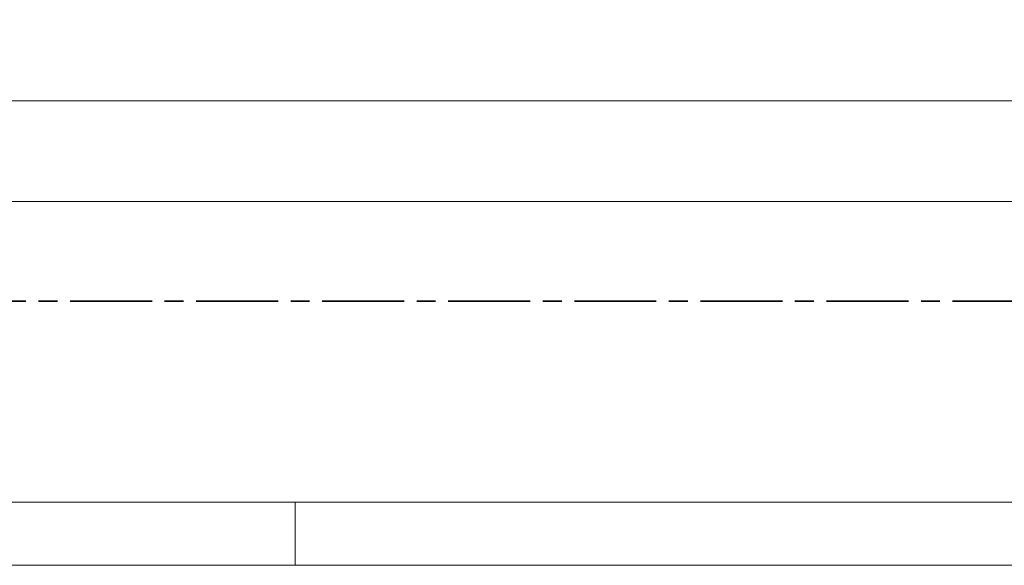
# Model space of a CAD drawing. Header units: millimetres. Extents: x 0 to 203, y 0 to 47.
# Tile 45 of 196: x 35.76 to 41.91, y 0 to 3.41. Entities that reach past the tile are written whole.
import ezdxf

# ---------------------------------------------------------------- set-up
doc = ezdxf.new("R2010")
doc.units = ezdxf.units.MM
doc.layers.add('PDF_Geomertry', color=7, linetype='Continuous')

msp = doc.modelspace()

# ---------------------------------------------------------------- linework, layer by layer
at = {"layer": 'PDF_Geomertry', "lineweight": 15}
for points in [[(0.0007, 0.0035), (66.2187, 0.0035), (66.2187, 46.7735), (0.0007, 46.7735), (0.0007, 0.0035)], [(1.9696, 0.3971), (65.8251, 0.3971), (65.8251, 46.3799), (1.9696, 46.3799), (1.9696, 0.3971)]]:
    msp.add_lwpolyline(points, close=True, dxfattribs=at)
for points in [[(3.7126, 2.9021), (45.1654, 2.9021)], [(2.9974, 2.2729), (46.0021, 2.2729)], [(37.4799, 0.0035), (37.4799, 0.3971)]]:
    msp.add_lwpolyline(points, dxfattribs=at)
at = {"layer": 'PDF_Geomertry', "lineweight": 35}
for points in [[(35.2868, 1.6521), (35.7987, 1.6521)], [(35.8771, 1.6521), (35.996, 1.6521)], [(36.0743, 1.6521), (36.5863, 1.6521)], [(36.6646, 1.6521), (36.7826, 1.6521)], [(36.8618, 1.6521), (37.3737, 1.6521)], [(37.4521, 1.6521), (37.5701, 1.6521)], [(37.6493, 1.6521), (38.1613, 1.6521)], [(38.2396, 1.6521), (38.3576, 1.6521)], [(38.4362, 1.6521), (38.9479, 1.6521)], [(39.0271, 1.6521), (39.1451, 1.6521)], [(39.2237, 1.6521), (39.7354, 1.6521)], [(39.8146, 1.6521), (39.9326, 1.6521)], [(40.0113, 1.6521), (40.5229, 1.6521)], [(40.6015, 1.6521), (40.7196, 1.6521)], [(40.7987, 1.6521), (41.3104, 1.6521)], [(41.389, 1.6521), (41.5071, 1.6521)], [(41.5863, 1.6521), (42.0979, 1.6521)]]:
    msp.add_lwpolyline(points, dxfattribs=at)

doc.saveas('drawing.dxf')
